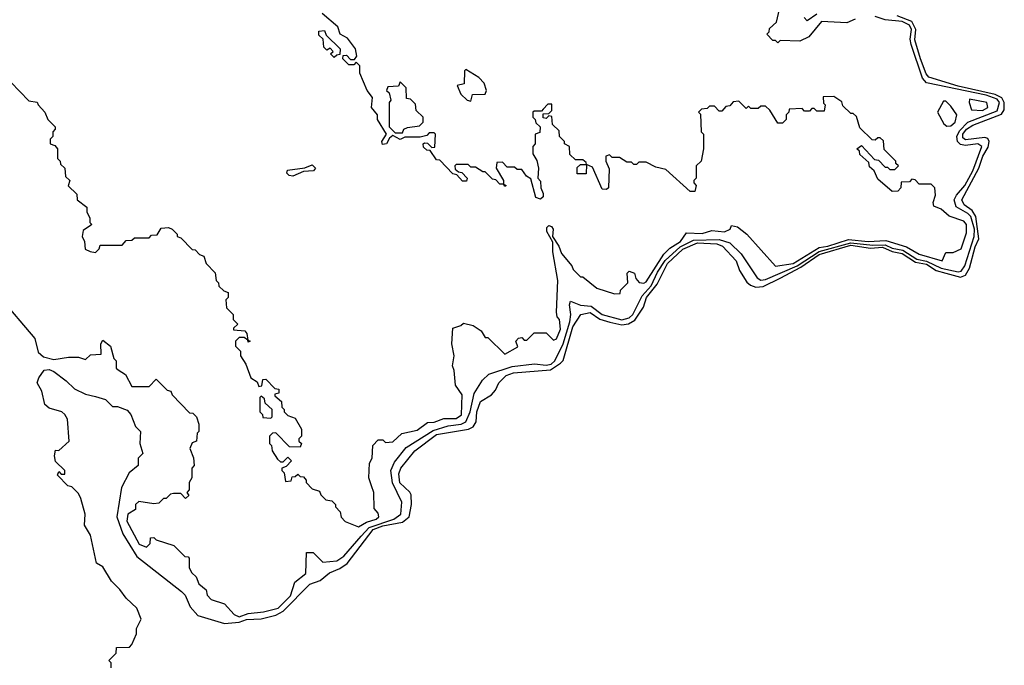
# Model space of a CAD drawing. Extents: x 2737310 to 2869991, y 870230 to 1012730.
# Tile 115 of 256: x 2839254 to 2843295, y 910565 to 913215. Entities that reach past the tile are written whole.
import ezdxf

# ---------------------------------------------------------------- set-up
doc = ezdxf.new("R2010")
doc.units = 0

msp = doc.modelspace()

# ---------------------------------------------------------------- linework, layer by layer
at = {"layer": '0CON02XD'}
for points in [[(2842682.8, 913217.2), (2842647.7, 913202.3), (2842545, 913207.5), (2842492.5, 913145), (2842455, 913127.5), (2842375, 913130), (2842365, 913120), (2842355, 913130), (2842345, 913130), (2842320, 913155), (2842330, 913165), (2842331.7, 913178.3), (2842360, 913205), (2842371.7, 913258.3)], [(2839630, 910555), (2839630, 910575), (2839620, 910585), (2839650, 910615), (2839651.7, 910638.3), (2839705, 910640), (2839715, 910650), (2839733.3, 910695), (2839733.8, 910716.2), (2839753.3, 910755), (2839735, 910800), (2839690.7, 910840.7), (2839665.9, 910875.9), (2839630.7, 910910.7), (2839595, 910970), (2839570, 910985), (2839545, 911100), (2839520.7, 911140.7), (2839522.5, 911185), (2839505, 911250), (2839495, 911270), (2839468.3, 911298.3), (2839451.7, 911301.7), (2839410, 911345), (2839415, 911360), (2839425, 911350), (2839440, 911350), (2839440, 911365), (2839401.7, 911401.7), (2839397.5, 911425), (2839401.7, 911448.3), (2839415, 911447.5), (2839456.7, 911485), (2839450, 911575), (2839440, 911595), (2839427.5, 911605), (2839375, 911620), (2839357.5, 911635), (2839345, 911690), (2839326.7, 911725), (2839332.5, 911745), (2839354.1, 911775.9), (2839375, 911778.8), (2839395, 911771.2), (2839445, 911733.3), (2839479.3, 911699.3), (2839525, 911677.5), (2839565, 911668.8), (2839605.8, 911655.8), (2839635, 911627.5), (2839655, 911627.5), (2839695, 911612.5), (2839710, 911595), (2839730, 911545), (2839750, 911525), (2839747.5, 911475), (2839760, 911435), (2839740, 911415), (2839740, 911385), (2839703.3, 911355), (2839672, 911295), (2839652.9, 911175), (2839677.1, 911105), (2839735, 911012), (2839918.7, 910868.7), (2839933.2, 910853.2), (2839954, 910805), (2839985, 910770), (2840095, 910737.1), (2840155, 910741.8), (2840185, 910752.7), (2840245, 910756.5), (2840305, 910770.4), (2840335, 910787.5), (2840445, 910898.1), (2840486.8, 910913.2), (2840525, 910944.2), (2840568, 910962), (2840597.4, 910982.6), (2840705, 911123.1), (2840745, 911137.5), (2840825, 911153.1), (2840852.5, 911175), (2840862.5, 911225), (2840860, 911265), (2840855.7, 911275.7), (2840814.5, 911314.5), (2840809.5, 911350.5), (2840818.8, 911375), (2840876.2, 911445), (2840965, 911511.9), (2841095.7, 911534.3), (2841115.7, 911544.3), (2841128, 911565), (2841130.8, 911605), (2841145, 911647.5), (2841190, 911675), (2841206.7, 911695), (2841220, 911725), (2841250, 911755), (2841280, 911765), (2841432, 911778), (2841474, 911805), (2841484.3, 911815.7), (2841524.4, 911955), (2841557.5, 912005), (2841595, 912012.9), (2841635.4, 911985.4), (2841675.8, 911974.2), (2841725, 911962.2), (2841753, 911967), (2841778.5, 911981.5), (2841814.4, 912035), (2841826.9, 912075), (2841870, 912130), (2841912.7, 912215), (2841975, 912273.5), (2842035, 912298.7), (2842115, 912294.4), (2842138, 912285), (2842193.8, 912225), (2842208, 912185), (2842238.3, 912138.3), (2842253.3, 912125), (2842275, 912117.1), (2842305, 912120.5), (2842375, 912154.5), (2842460.2, 912199.8), (2842535, 912251.6), (2842665, 912288.9), (2842745, 912277.2), (2842795, 912281.1), (2842834.1, 912264.1), (2842875, 912255.4), (2842930.3, 912220.3), (2842975, 912211.3), (2843015, 912186.2), (2843055, 912174.5), (2843115, 912158.5), (2843135, 912165.8), (2843152.2, 912195), (2843175, 912283.3), (2843190, 912315), (2843177.9, 912407.9), (2843162.2, 912432.2), (2843130, 912455), (2843120, 912475), (2843189.5, 912605), (2843206.9, 912655), (2843227.9, 912692.1), (2843231.9, 912715), (2843227.3, 912727.3), (2843215, 912731.4), (2843135, 912721.9), (2843125, 912730), (2843124.4, 912745), (2843140, 912765), (2843165, 912781.9), (2843282.9, 912827.1), (2843293.3, 912845), (2843294.5, 912875), (2843284.1, 912894.1), (2843257.4, 912907.4), (2843105, 912942.7), (2842985, 912978.6), (2842973.3, 912993.3), (2842950, 913055), (2842927.9, 913132.1), (2842931.5, 913175), (2842915, 913206.9), (2842855, 913231.5)], [(2840698.3, 911301.7), (2840687.5, 911335), (2840690, 911395), (2840700, 911415), (2840703, 911467), (2840725, 911490), (2840745, 911490), (2840755, 911480), (2840785, 911482.5), (2840823, 911517), (2840885, 911530), (2840928.3, 911561.7), (2840955, 911563.3), (2840995, 911577.5), (2841045, 911578.8), (2841067, 911593), (2841070, 911675), (2841042.5, 911715), (2841037.5, 911775), (2841030, 911795), (2841037.5, 911835), (2841027.5, 911885), (2841031.7, 911948.3), (2841065, 911960), (2841075, 911970), (2841115, 911960), (2841148.3, 911938.3), (2841165, 911910), (2841175, 911910), (2841245, 911842.5), (2841298.3, 911871.7), (2841290, 911895), (2841301.7, 911908.3), (2841315, 911910), (2841325, 911900), (2841335, 911900), (2841365, 911930), (2841415, 911930), (2841445, 911900), (2841457.5, 911905), (2841473.3, 911945), (2841470, 911985), (2841460, 911995), (2841457.5, 912015), (2841462.5, 912145), (2841441.7, 912261.7), (2841441.7, 912301.7), (2841416.7, 912345), (2841417.5, 912362.5), (2841425, 912370), (2841436.4, 912366.4), (2841443.3, 912355), (2841440, 912325), (2841466.1, 912286.1), (2841477.5, 912255), (2841520, 912205), (2841525, 912190), (2841555, 912160), (2841565, 912160), (2841623, 912113), (2841695, 912090), (2841718.3, 912091.7), (2841720, 912105), (2841750, 912135), (2841747.5, 912175), (2841755, 912182.5), (2841777.5, 912175), (2841783, 912153), (2841796.4, 912136.4), (2841815, 912133.3), (2841825, 912138.8), (2841897.3, 912252.7), (2841922.5, 912277.5), (2841966.2, 912305), (2841990, 912340), (2842055, 912337.5), (2842095, 912350), (2842146.1, 912343.9), (2842170, 912355), (2842175, 912370), (2842200, 912365), (2842237.5, 912335), (2842355, 912203.3), (2842427.5, 912215), (2842535, 912279.4), (2842570, 912285), (2842655, 912312.9), (2842735.4, 912304.6), (2842808.1, 912308.1), (2842893.3, 912283.3), (2842945, 912252), (2843040, 912225), (2843055, 912260), (2843085, 912260), (2843117.5, 912275), (2843139.3, 912340.7), (2843140, 912375), (2843128.3, 912388.3), (2843068.3, 912408.3), (2843035, 912437.5), (2843005, 912450), (2843003.3, 912465), (2843012.5, 912495), (2843010, 912525), (2842995, 912540), (2842945, 912540), (2842928.3, 912558.3), (2842915, 912560), (2842905, 912550), (2842871.7, 912548.3), (2842870, 912525), (2842858.3, 912511.7), (2842835, 912510), (2842775, 912560), (2842760, 912595), (2842741.7, 912611.7), (2842738.3, 912628.3), (2842701.7, 912661.7), (2842700, 912675), (2842690, 912685), (2842708.3, 912698.3), (2842761.7, 912641.7), (2842778.3, 912638.3), (2842805, 912610), (2842815, 912610), (2842825, 912600), (2842845, 912600), (2842860, 912615), (2842850, 912625), (2842850, 912635), (2842801.7, 912681.7), (2842798.3, 912718.3), (2842785, 912730), (2842775, 912730), (2842765, 912720), (2842751.7, 912721.7), (2842701.7, 912771.7), (2842688.3, 912818.3), (2842675, 912830), (2842665, 912830), (2842631.7, 912861.7), (2842628.3, 912878.3), (2842595, 912900), (2842551.7, 912898.3), (2842553, 912873), (2842560, 912865), (2842555, 912840), (2842525, 912840), (2842515, 912850), (2842505, 912850), (2842495, 912840), (2842475, 912840), (2842465, 912850), (2842411.7, 912848.3), (2842410, 912835), (2842400, 912825), (2842400, 912805), (2842385, 912790), (2842365, 912790), (2842333, 912843), (2842315, 912860), (2842295, 912860), (2842285, 912850), (2842255, 912850), (2842245, 912860), (2842235, 912850), (2842205, 912880), (2842181.7, 912878.3), (2842168.3, 912861.7), (2842151.7, 912858.3), (2842135, 912840), (2842125, 912840), (2842105, 912860), (2842085, 912860), (2842075, 912850), (2842051.7, 912848.3), (2842040, 912835), (2842047.5, 912827.5), (2842050, 912755), (2842060, 912745), (2842060, 912685), (2842050, 912635), (2842030, 912615), (2842030, 912565), (2842020, 912555), (2842020, 912545), (2842030, 912535), (2842025, 912510), (2842005, 912510), (2841905, 912600), (2841865, 912610), (2841825, 912630), (2841795, 912630), (2841785, 912620), (2841775, 912620), (2841765, 912630), (2841745, 912630), (2841715, 912650), (2841685, 912650), (2841675, 912660), (2841660, 912655), (2841660, 912635), (2841673, 912603), (2841670, 912525), (2841661.7, 912518.3), (2841645, 912520), (2841605, 912610), (2841580, 912620), (2841578.3, 912581.7), (2841541.7, 912581.7), (2841541.7, 912608.3), (2841555, 912620), (2841580, 912620), (2841578.3, 912628.3), (2841565, 912640), (2841535, 912640), (2841511.7, 912661.7), (2841510, 912695), (2841490, 912705), (2841490, 912715), (2841470, 912735), (2841468.3, 912758.3), (2841440, 912785), (2841438.3, 912818.3), (2841425, 912820), (2841415, 912810), (2841401.7, 912811.7), (2841401.7, 912828.3), (2841425, 912830), (2841438.3, 912841.7), (2841438.3, 912868.3), (2841421.7, 912868.3), (2841401.7, 912848.3), (2841395, 912840), (2841365, 912840), (2841360, 912835), (2841360, 912815), (2841370, 912805), (2841371.7, 912791.7), (2841390, 912775), (2841388.3, 912751.7), (2841370, 912745), (2841370, 912705), (2841360, 912695), (2841360, 912665), (2841377, 912637), (2841382.5, 912605), (2841380, 912565), (2841391.7, 912551.7), (2841392.5, 912525), (2841401.7, 912501.7), (2841401.7, 912488.3), (2841391.7, 912478.3), (2841372.5, 912485), (2841351.7, 912561.7), (2841333.3, 912573.3), (2841315, 912600), (2841295, 912600), (2841285, 912610), (2841255, 912610), (2841235, 912630), (2841211.7, 912628.3), (2841210, 912605), (2841240, 912555), (2841240, 912540), (2841250, 912535), (2841245, 912530), (2841240, 912540), (2841225, 912540), (2841208.3, 912558.3), (2841195, 912560), (2841165, 912590), (2841155, 912590), (2841125, 912610), (2841105, 912610), (2841095, 912620), (2841045, 912620), (2841040, 912615), (2841041.7, 912601.7), (2841055, 912590), (2841068.3, 912588.3), (2841090, 912565), (2841088.3, 912551.7), (2841071.7, 912551.7), (2841048.3, 912578.3), (2841031.7, 912581.7), (2840978.3, 912638.3), (2840965, 912640), (2840938.3, 912678.3), (2840925, 912680), (2840911.7, 912691.7), (2840910, 912705), (2840915, 912710), (2840928.3, 912708.3), (2840945, 912690), (2840958.3, 912691.7), (2840960, 912745), (2840955, 912750), (2840935, 912750), (2840925, 912740), (2840897.5, 912732.5), (2840835, 912732.5), (2840815, 912723.3), (2840785, 912740), (2840771.7, 912728.3), (2840760, 912705), (2840743, 912703), (2840740, 912715), (2840760, 912745), (2840722.5, 912805), (2840722.5, 912825), (2840697.5, 912855), (2840702.5, 912895), (2840680, 912925), (2840650, 912995), (2840650, 913025), (2840635, 913040), (2840625, 913030), (2840605, 913030), (2840580, 913055), (2840581.7, 913068.3), (2840595, 913070), (2840611.7, 913051.7), (2840628.3, 913051.7), (2840637.5, 913065), (2840632.5, 913095), (2840599.3, 913139.3), (2840570, 913155), (2840560, 913185), (2840495, 913240)], [(2841725, 911983.3), (2841755, 911991.4), (2841770.8, 912005), (2841807.9, 912082.1), (2841845, 912122.5), (2841871.7, 912178.3), (2841903.6, 912226.4), (2841965, 912282.9), (2842019.6, 912310.4), (2842125, 912312.5), (2842168.9, 912298.9), (2842214.2, 912254.2), (2842280, 912155), (2842296.1, 912146.1), (2842315, 912149.2), (2842445, 912204.1), (2842535, 912263.5), (2842665, 912299.7), (2842755, 912289.1), (2842805, 912291.6), (2842835, 912277.7), (2842878.4, 912268.4), (2842935, 912232.5), (2842975, 912224.1), (2843035, 912195.5), (2843105, 912180), (2843117.5, 912182.5), (2843132.5, 912205), (2843171.1, 912325), (2843172.7, 912355), (2843156.7, 912406.7), (2843145, 912420), (2843097.1, 912447.1), (2843089.2, 912475), (2843098, 912495), (2843133.1, 912535), (2843165.5, 912595), (2843202, 912695), (2843185.5, 912705.5), (2843135, 912698.1), (2843115, 912702.9), (2843102.9, 912715), (2843099.4, 912735), (2843110.7, 912759.3), (2843145, 912794.4), (2843265, 912841.4), (2843275.4, 912875.4), (2843265, 912888.5), (2843220, 912905), (2842975, 912955.8), (2842959.4, 912975), (2842912.5, 913112.5), (2842908.9, 913135), (2842914.4, 913175), (2842905, 913192.5), (2842875, 913207.3), (2842805, 913214.2), (2842765, 913227.8)], [(2842525, 913237.1), (2842485, 913210), (2842473.3, 913223.3)], [(2840545, 913060), (2840530, 913075), (2840540, 913085), (2840528.3, 913098.3), (2840515, 913090), (2840501.7, 913101.7), (2840500, 913135), (2840481.7, 913151.7), (2840481.7, 913168.3), (2840505, 913170), (2840511.7, 913151.7), (2840570, 913095), (2840568.3, 913071.7), (2840555, 913070), (2840545, 913060)], [(2841105, 912880), (2841111.7, 912908.3), (2841165, 912910), (2841170, 912925), (2841160, 912955), (2841138.3, 912978.3), (2841085, 913010), (2841080, 913005), (2841078.3, 912951.7), (2841050, 912945), (2841065, 912910), (2841090, 912885), (2841105, 912880)], [(2839218.3, 912958.3), (2839291.7, 912881.7), (2839326.7, 912876.7), (2839330, 912865), (2839357.5, 912835), (2839370, 912805), (2839400, 912775), (2839400, 912765), (2839390, 912755), (2839390, 912735), (2839380, 912725), (2839380, 912705), (2839398.3, 912698.3), (2839410, 912685), (2839410, 912645), (2839420, 912635), (2839421.7, 912621.7), (2839440, 912605), (2839441.7, 912571.7), (2839460, 912555), (2839453, 912533), (2839488.3, 912498.3), (2839490, 912475), (2839530, 912445), (2839530, 912425), (2839541.7, 912401.7), (2839542.5, 912382.5), (2839550, 912375), (2839545, 912370), (2839515, 912350), (2839510, 912325), (2839520, 912305), (2839523, 912273), (2839543, 912263), (2839565, 912260), (2839580, 912275), (2839585, 912290), (2839675, 912290), (2839691.7, 912308.3), (2839715, 912310), (2839725, 912320), (2839785, 912320), (2839795, 912330), (2839818.3, 912331.7), (2839835, 912360), (2839865, 912362.5), (2839880, 912355), (2839900, 912335), (2839900, 912325), (2839915, 912320), (2839961.7, 912271.7), (2839975, 912270), (2839991.7, 912251.7), (2840010, 912245), (2840020, 912215), (2840056.7, 912176.7), (2840060, 912145), (2840070, 912135), (2840071.7, 912121.7), (2840091.7, 912101.7), (2840110, 912095), (2840110, 912075), (2840100, 912065), (2840103, 912033), (2840130, 912005), (2840130, 911985), (2840150, 911965), (2840131.7, 911948.3), (2840131.7, 911941.7), (2840178.3, 911938.3), (2840187, 911927), (2840190, 911900), (2840200, 911895), (2840191.7, 911891.7), (2840190, 911900), (2840175, 911910), (2840155, 911910), (2840140, 911895), (2840140, 911875), (2840160, 911855), (2840160, 911835), (2840181.7, 911801.7), (2840202.5, 911745), (2840228.3, 911728.3), (2840235, 911710), (2840248.3, 911711.7), (2840251.7, 911738.3), (2840265, 911740), (2840301.7, 911701.7), (2840318.3, 911698.3), (2840318.3, 911681.7), (2840301.7, 911678.3), (2840301.7, 911671.7), (2840328.3, 911648.3), (2840330, 911625), (2840340, 911615), (2840340, 911605), (2840355, 911590), (2840385, 911580), (2840410, 911535), (2840410, 911505), (2840400, 911495), (2840400, 911485), (2840410, 911475), (2840405, 911460), (2840361.7, 911461.7), (2840305, 911520), (2840291.7, 911518.3), (2840280, 911505), (2840280, 911475), (2840287, 911467), (2840290, 911445), (2840311.7, 911411.7), (2840325, 911400), (2840335, 911400), (2840355, 911420), (2840370, 911405), (2840348.3, 911381.7), (2840330, 911375), (2840330, 911365), (2840340, 911355), (2840345, 911320), (2840368.3, 911321.7), (2840371.7, 911338.3), (2840385, 911340), (2840395, 911350), (2840405, 911340), (2840418.3, 911338.3), (2840430, 911325), (2840430, 911315), (2840455, 911290), (2840485, 911280), (2840490, 911265), (2840510, 911245), (2840535, 911240), (2840550, 911225), (2840550, 911215), (2840570, 911195), (2840573, 911173), (2840590, 911155), (2840645, 911133.3), (2840677.5, 911152.5), (2840716.7, 911165), (2840727.5, 911175), (2840725, 911190), (2840708.3, 911208.3), (2840707.5, 911275), (2840698.3, 911301.7)], [(2840825, 912750), (2840830, 912765), (2840845, 912772.5), (2840895, 912780), (2840910, 912795), (2840910, 912815), (2840881.7, 912841.7), (2840878.3, 912868.3), (2840858.3, 912888.3), (2840841.7, 912891.7), (2840840, 912935), (2840815, 912960), (2840808.3, 912941.7), (2840765, 912940), (2840760, 912925), (2840770, 912915), (2840777.5, 912885), (2840770, 912875), (2840770, 912775), (2840795, 912750), (2840825, 912750)], [(2843205, 912842), (2843226.7, 912855), (2843222.5, 912875), (2843151.7, 912888.3), (2843150, 912875), (2843160, 912845), (2843205, 912842)], [(2843058.3, 912778.3), (2843075, 912780), (2843092.5, 912795), (2843100, 912825), (2843075, 912860), (2843055, 912880), (2843045, 912880), (2843020, 912835), (2843047, 912787), (2843058.3, 912778.3)], [(2840375, 912573.3), (2840360, 912575), (2840350, 912585), (2840353, 912597), (2840425, 912607.5), (2840455, 912618.8), (2840467.5, 912605), (2840460, 912595), (2840418.3, 912591.7), (2840375, 912573.3)], [(2839168.3, 912078.3), (2839316.1, 911906.1), (2839330.5, 911850.5), (2839351.7, 911831.7), (2839395, 911820), (2839455, 911830), (2839495, 911830), (2839525, 911820), (2839545, 911840), (2839588.3, 911841.7), (2839587.5, 911885), (2839595, 911900), (2839627.5, 911875), (2839640, 911825), (2839650, 911815), (2839650, 911785), (2839658.3, 911778.3), (2839688.3, 911758.3), (2839715, 911710), (2839785, 911710), (2839815, 911740), (2839860, 911695), (2839875, 911690), (2839880, 911675), (2839951.7, 911601.7), (2839965, 911600), (2839980, 911585), (2839990, 911555), (2839990, 911525), (2839982.5, 911517.5), (2839980, 911485), (2839961.7, 911478.3), (2839952.5, 911455), (2839967, 911417), (2839970, 911385), (2839960, 911375), (2839960, 911335), (2839950, 911315), (2839950, 911285), (2839940, 911275), (2839948.3, 911261.7), (2839935, 911250), (2839915, 911270), (2839885, 911270), (2839873, 911267), (2839855, 911250), (2839845, 911250), (2839825, 911230), (2839805, 911227.5), (2839743, 911237), (2839730, 911225), (2839730, 911205), (2839697.5, 911185), (2839693.6, 911156.4), (2839745, 911062.5), (2839775, 911050), (2839790, 911065), (2839791.7, 911088.3), (2839805, 911090), (2839815, 911080), (2839887, 911057), (2839931.7, 911011.7), (2839945, 911010), (2839950, 911005), (2839950, 910965), (2839960, 910945), (2839978.3, 910928.3), (2839990, 910900), (2840020, 910875), (2840023, 910853), (2840040, 910835), (2840095, 910817.5), (2840134.1, 910774.1), (2840154.3, 910764.3), (2840191.7, 910778.3), (2840255, 910784), (2840315, 910800), (2840365, 910850), (2840383.6, 910906.4), (2840428.3, 910941.7), (2840431.7, 911028.3), (2840458.3, 911028.3), (2840498.3, 910988.3), (2840555, 910993.8), (2840585, 911013.3), (2840655.3, 911094.7), (2840688.8, 911131.2), (2840790, 911165), (2840818.8, 911185), (2840822.5, 911235), (2840784.2, 911314.2), (2840777.5, 911365), (2840791.7, 911398.3), (2840840.3, 911459.7), (2840951.4, 911528.6), (2841012.4, 911547.6), (2841065.4, 911554.6), (2841085.5, 911564.5), (2841102.9, 911605), (2841118.8, 911681.2), (2841153.9, 911736.1), (2841179.3, 911760.7), (2841275, 911791.4), (2841367.3, 911802.7), (2841415, 911797.1), (2841435, 911801.4), (2841450.8, 911815), (2841484.4, 911885), (2841511.1, 911975), (2841515.6, 912005), (2841510, 912045), (2841515, 912060), (2841555, 912044), (2841598.7, 912038.7), (2841645, 912004.4), (2841725, 911983.3)], [(2840285, 911580), (2840290, 911585), (2840290, 911615), (2840261.7, 911641.7), (2840258.3, 911658.3), (2840245, 911670), (2840240, 911665), (2840240, 911605), (2840250, 911595), (2840251.7, 911581.7), (2840285, 911580)]]:
    msp.add_lwpolyline(points, dxfattribs=at)

doc.saveas('drawing.dxf')
